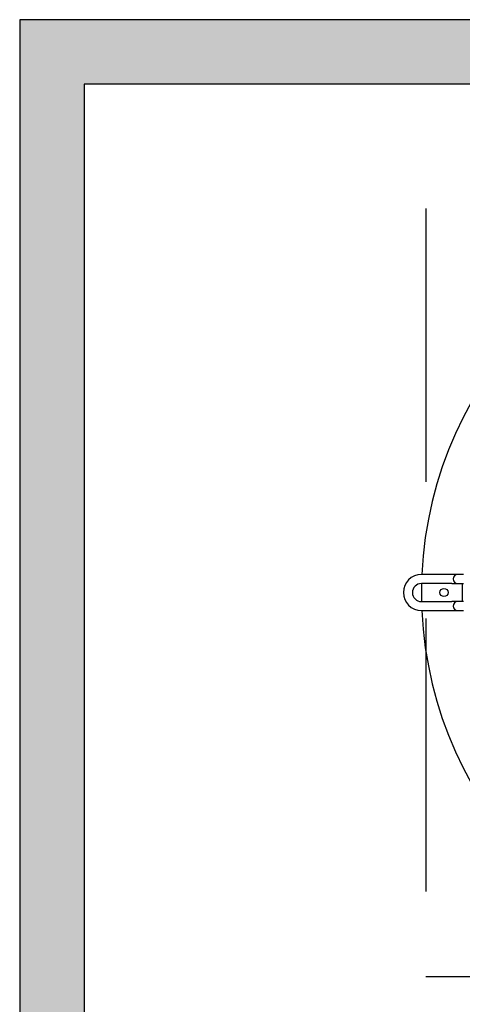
# Model space of a CAD drawing. Header units: millimetres. Extents: x -7955266 to 72030, y -46136 to 9299934.
# Tile 197 of 203: x -4974731 to -4974628, y 6638125 to 6638354. Entities that reach past the tile are written whole.
import ezdxf
from ezdxf.enums import TextEntityAlignment as Align

# ---------------------------------------------------------------- set-up
doc = ezdxf.new("R2010")
doc.units = ezdxf.units.MM
doc.header["$LTSCALE"] = 10
doc.linetypes.add('HIDDEN', pattern=[9.525, 6.35, -3.175])
for name, color, linetype, lineweight in [('BMS_urzadzenia_nr_obw_magistrala', 140, 'Continuous', 13), ('BMS_urzadzenia_WE_WY', 30, 'Continuous', 20), ('IE_ATRYBUTY_ BLOCK_1', 7, 'Continuous', 25), ('IE_ATRYBUTY_ BLOCK_2', 7, 'Continuous', 18), ('IE_urzadzenia', 30, 'Continuous', 25), ('IE_urzadzenia_nr_obw', 94, 'Continuous', 20)]:
    doc.layers.add(name, color=color, linetype=linetype, lineweight=lineweight)
doc.styles.add('ROMANS', font='romans.shx', dxfattribs={"width": 0.8})

# ---------------------------------------------------------------- blocks, each defined once
blk = doc.blocks.new('urzadzenie_klimatyzator_zewn_VRF')
h = blk.add_hatch(color=256)
h.paths.add_polyline_path([(-337.5, -330), (337.5, -330), (337.5, -15), (-337.5, -15)], flags=16)
h.paths.add_polyline_path([(-352.5, -345), (352.5, -345), (352.5, 0), (-352.5, 0)])
at = {"linetype": 'HIDDEN'}
for p, q in [((-258, -43.88), (-258, -222.38)), ((-79.5, -43.88), (-258, -43.88)), ((-258, -222.38), (-79.5, -222.38))]:
    blk.add_line(p, q, dxfattribs=at)
for p, q in [((-252.01, -128.93), (-259.05, -128.93)), ((-250.65, -128.93), (-252.01, -128.93)), ((-249.29, -128.93), (-250.65, -128.93)), ((-252.01, -131.02), (-259.05, -131.02)), ((-252.01, -131.02), (-250.65, -131.02)), ((-250.65, -131.02), (-249.29, -131.02)), ((-259.05, -135.22), (-252.01, -135.22)), ((-250.65, -135.22), (-252.01, -135.22)), ((-249.29, -135.22), (-250.65, -135.22)), ((-259.05, -137.32), (-252.01, -137.32)), ((-252.01, -137.32), (-250.65, -137.32)), ((-250.65, -137.32), (-249.29, -137.32))]:
    blk.add_line(p, q)
for points in [[(-352.5, -345), (352.5, -345), (352.5, 0), (-352.5, 0)], [(-337.5, -330), (337.5, -330), (337.5, -15), (-337.5, -15)]]:
    blk.add_lwpolyline(points, close=True)
blk.add_circle((-253.8, -133.12), 0.945)
for centre, radius, start, end in [((-168.75, -133.12), 90.3, 92.6659, 177.3341), ((-259.05, -133.12), 4.2, 90, 270), ((-250.65, -129.97), 1.05, 90, 270), ((-259.05, -133.12), 2.1, 90, 270), ((-168.75, -133.12), 90.3, 178.6674, 181.3326), ((-168.75, -133.12), 80.85, 178.5116, 181.4884), ((-250.65, -136.27), 1.05, 90, 270), ((-168.75, -133.12), 90.3, 182.6659, 267.3341)]:
    blk.add_arc(centre, radius, start, end)
at = {"layer": 'BMS_urzadzenia_nr_obw_magistrala', "style": 'ROMANS', "width": 0.5, "flags": 8}
blk.add_attdef('ADR_BMS', (401.61, -301.55), '', height=150, dxfattribs=at)
at = {"layer": 'BMS_urzadzenia_WE_WY', "style": 'ROMANS', "width": 0.5, "flags": 8}
blk.add_attdef('BMS_WE_WY', (401.61, -506.64), '', height=150, dxfattribs=at)
at = {"layer": 'IE_ATRYBUTY_ BLOCK_1', "style": 'ROMANS', "width": 0.5, "flags": 8}
blk.add_attdef('TYP', text='', height=200, dxfattribs=at).set_placement((0, 22.14), align=Align.CENTER)
at = {"layer": 'IE_ATRYBUTY_ BLOCK_2', "style": 'ROMANS', "width": 0.5, "flags": 8}
for tag, p in [('OPIS1', (0, -539.99)), ('OPIS2', (0, -725.98))]:
    blk.add_attdef(tag, text='', height=150, dxfattribs=at).set_placement(p, align=Align.CENTER)
at = {"layer": 'IE_urzadzenia_nr_obw', "style": 'ROMANS', "width": 0.5, "flags": 8}
blk.add_attdef('NR_OBW', (401.61, -115.56), '', height=150, dxfattribs=at)

msp = doc.modelspace()

# ---------------------------------------------------------------- block references
at = {"layer": 'IE_urzadzenia'}
msp.add_blockref('urzadzenie_klimatyzator_zewn_VRF', (-4974378.03, 6638354.28, 0), dxfattribs=at)

doc.saveas('drawing.dxf')
